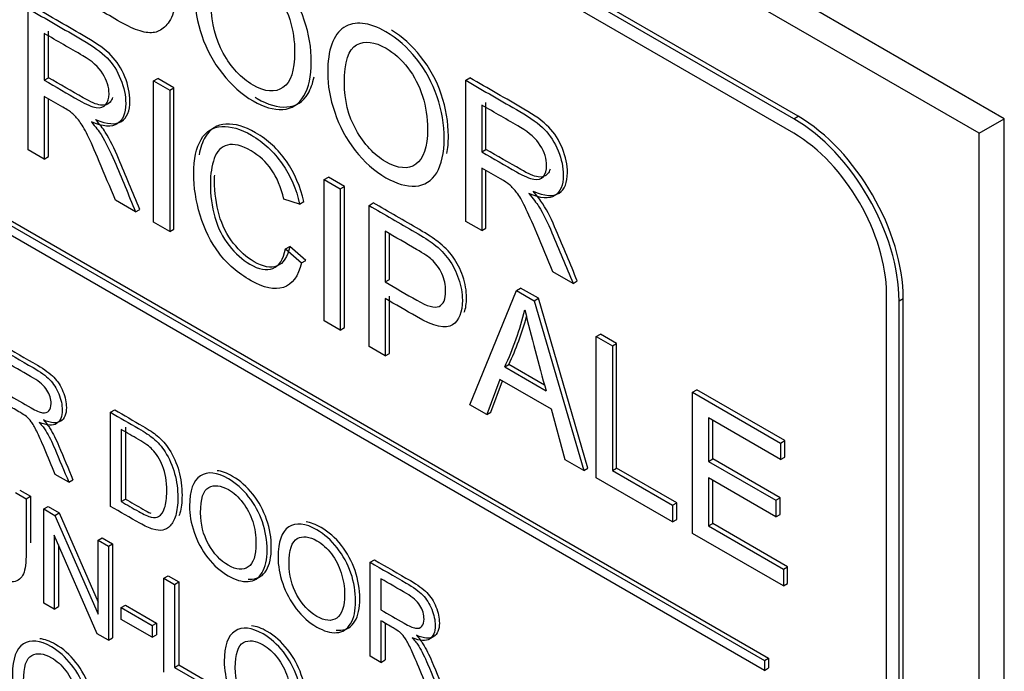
# Model space of a CAD drawing. Header units: inches. Extents: x 2 to 538, y -2 to 358.
# Tile 76 of 121: x 460.838 to 461.665, y 303.169 to 303.717. Entities that reach past the tile are written whole.
import ezdxf

# ---------------------------------------------------------------- set-up
doc = ezdxf.new("R2010")
doc.units = ezdxf.units.IN
doc.header["$MEASUREMENT"] = 0
doc.layers.add('Default', color=7, linetype='Continuous')
doc.layers.add('LAB30004', color=7, linetype='Continuous')

# ---------------------------------------------------------------- blocks, each defined once
blk = doc.blocks.new('SE6')
at = {"layer": 'LAB30004', "color": 7, "linetype": 'Continuous'}
for p, q in [((461.66532, 303.63347), (460.07432, 304.55203)), ((461.6441, 303.62122), (460.05311, 304.53978)), ((461.48854, 303.63347), (460.2016, 304.37648)), ((461.49207, 303.63551), (460.20514, 304.37852)), ((461.48854, 303.62122), (460.2016, 304.36423)), ((460.22635, 303.89271), (461.46379, 303.17827)), ((460.22989, 303.89475), (461.46733, 303.18031)), ((461.46379, 303.17011), (460.22635, 303.88454)), ((460.84517, 303.60742), (460.84517, 303.72603)), ((460.85871, 303.70512), (460.85871, 303.6659)), ((460.86224, 303.66794), (460.86224, 303.70716)), ((460.85871, 303.6659), (460.86224, 303.66794)), ((461.21282, 303.66576), (461.21635, 303.6678)), ((460.95056, 303.66519), (460.95409, 303.66723)), ((460.95056, 303.54658), (460.95056, 303.66519)), ((460.95056, 303.66519), (460.96409, 303.65737)), ((460.96762, 303.65942), (460.95409, 303.66723)), ((461.21282, 303.54723), (461.21282, 303.66576)), ((460.85871, 303.65224), (460.85871, 303.59961)), ((460.96409, 303.65737), (460.96762, 303.65942)), ((460.96409, 303.65737), (460.96409, 303.53877)), ((460.96762, 303.54081), (460.96762, 303.65942)), ((460.86224, 303.60165), (460.86224, 303.6502)), ((461.22628, 303.64496), (461.22628, 303.60567)), ((461.22982, 303.60771), (461.22982, 303.64701)), ((461.48854, 303.63347), (461.49207, 303.63551)), ((461.6441, 303.62122), (461.66532, 303.63347)), ((461.66532, 301.79635), (461.66532, 303.63347)), ((461.6441, 301.7841), (461.6441, 303.62122)), ((460.85871, 303.59961), (460.84517, 303.60742)), ((460.85871, 303.59961), (460.86224, 303.60165)), ((461.22628, 303.60567), (461.22982, 303.60771)), ((461.22628, 303.59201), (461.22628, 303.53946)), ((461.22982, 303.5415), (461.22982, 303.58996)), ((461.09401, 303.58237), (461.09754, 303.58441)), ((461.09401, 303.46376), (461.09401, 303.58237)), ((461.09401, 303.58237), (461.10747, 303.57459)), ((461.111, 303.57663), (461.09754, 303.58441)), ((461.10747, 303.57459), (461.111, 303.57663)), ((461.10747, 303.57459), (461.10747, 303.45599)), ((461.111, 303.45803), (461.111, 303.57663)), ((460.93545, 303.5553), (460.9185, 303.56508)), ((461.0733, 303.56181), (461.06004, 303.56583)), ((461.0733, 303.56181), (461.07683, 303.56385)), ((461.13159, 303.56066), (461.13513, 303.56271)), ((461.13159, 303.44206), (461.13159, 303.56066)), ((460.93545, 303.5553), (460.93899, 303.55734)), ((460.96409, 303.53877), (460.95056, 303.54658)), ((461.22628, 303.53946), (461.21282, 303.54723)), ((460.96409, 303.53877), (460.96762, 303.54081)), ((461.14512, 303.53896), (461.14512, 303.49635)), ((461.14866, 303.49839), (461.14866, 303.53691)), ((461.22628, 303.53946), (461.22982, 303.5415)), ((461.06147, 303.52413), (461.06501, 303.52617)), ((461.06147, 303.52413), (461.07494, 303.51241)), ((461.07847, 303.51445), (461.06501, 303.52617)), ((461.07494, 303.51241), (461.07847, 303.51445)), ((461.30303, 303.49515), (461.28608, 303.50493)), ((461.14512, 303.49635), (461.14866, 303.49839)), ((461.30303, 303.49515), (461.30656, 303.49719)), ((461.2162, 303.39321), (461.25536, 303.48921)), ((461.25536, 303.48921), (461.2589, 303.49125)), ((461.25536, 303.48921), (461.27033, 303.48057)), ((461.27386, 303.48261), (461.2589, 303.49125)), ((461.56632, 302.00047), (461.56632, 303.4865)), ((461.14512, 303.48246), (461.14512, 303.43424)), ((461.14866, 303.43629), (461.14866, 303.4845)), ((461.27033, 303.48057), (461.27386, 303.48261)), ((461.27033, 303.48057), (461.31195, 303.33793)), ((461.31548, 303.33997), (461.27386, 303.48261)), ((461.57693, 303.48037), (461.58046, 303.48242)), ((461.57693, 301.99435), (461.57693, 303.48037)), ((461.58046, 301.99639), (461.58046, 303.48242)), ((461.10747, 303.45599), (461.09401, 303.46376)), ((461.10747, 303.45599), (461.111, 303.45803)), ((461.32254, 303.45042), (461.32607, 303.45246)), ((461.32254, 303.33181), (461.32254, 303.45042)), ((461.32254, 303.45042), (461.33607, 303.44261)), ((461.33961, 303.44465), (461.32607, 303.45246)), ((461.33607, 303.44261), (461.33961, 303.44465)), ((461.33961, 303.34001), (461.33961, 303.44465)), ((461.14512, 303.43424), (461.13159, 303.44206)), ((461.14512, 303.43424), (461.14866, 303.43629)), ((461.33607, 303.44261), (461.33607, 303.33797)), ((461.24559, 303.42501), (461.24912, 303.42705)), ((461.24559, 303.42501), (461.28037, 303.40493)), ((461.27906, 303.40977), (461.24912, 303.42705)), ((461.24149, 303.41452), (461.23048, 303.38496)), ((461.23402, 303.387), (461.24377, 303.4132)), ((461.28475, 303.38954), (461.24149, 303.41452)), ((461.40332, 303.40378), (461.40685, 303.40583)), ((461.40332, 303.28518), (461.40332, 303.40378)), ((461.40332, 303.40378), (461.47733, 303.36105)), ((461.48087, 303.36309), (461.40685, 303.40583)), ((460.91442, 303.38685), (460.91795, 303.38889)), ((460.91442, 303.30788), (460.91442, 303.38685)), ((461.23048, 303.38496), (461.2162, 303.39321)), ((461.23048, 303.38496), (461.23402, 303.387)), ((461.2965, 303.34685), (461.28475, 303.38954)), ((461.47733, 303.34716), (461.41678, 303.38212)), ((461.41678, 303.38212), (461.41678, 303.34566)), ((461.42032, 303.34771), (461.42032, 303.38008)), ((460.92339, 303.37242), (460.92339, 303.31196)), ((460.92692, 303.37446), (460.92692, 303.314)), ((461.47733, 303.36105), (461.48087, 303.36309)), ((461.48087, 303.3492), (461.48087, 303.36309)), ((461.47733, 303.36105), (461.47733, 303.34716)), ((461.31195, 303.33793), (461.2965, 303.34685)), ((461.41678, 303.34566), (461.42032, 303.34771)), ((461.41678, 303.34566), (461.47344, 303.31295)), ((461.47697, 303.315), (461.42032, 303.34771)), ((461.47733, 303.34716), (461.48087, 303.3492)), ((461.31195, 303.33793), (461.31548, 303.33997)), ((461.33607, 303.33797), (461.33961, 303.34001)), ((461.33607, 303.33797), (461.38664, 303.30877)), ((461.39018, 303.31081), (461.33961, 303.34001)), ((460.87931, 303.32815), (460.86797, 303.33469)), ((460.87931, 303.32815), (460.88285, 303.33019)), ((461.38664, 303.2948), (461.32254, 303.33181)), ((461.47344, 303.29899), (461.41678, 303.3317)), ((461.41678, 303.3317), (461.41678, 303.29137)), ((461.42032, 303.29341), (461.42032, 303.32965)), ((460.83807, 303.3215), (460.84704, 303.31633)), ((460.83453, 303.31946), (460.8435, 303.31428)), ((460.8435, 303.31428), (460.84704, 303.31633)), ((460.92339, 303.31196), (460.92692, 303.314)), ((461.47344, 303.31295), (461.47697, 303.315)), ((461.47344, 303.31295), (461.47344, 303.29899)), ((461.47697, 303.30103), (461.47697, 303.315)), ((460.85843, 303.30566), (460.86197, 303.3077)), ((460.85843, 303.22664), (460.85843, 303.30566)), ((460.85843, 303.30566), (460.86772, 303.3003)), ((460.86197, 303.3077), (460.87126, 303.30234)), ((461.38664, 303.30877), (461.39018, 303.31081)), ((461.38664, 303.30877), (461.38664, 303.2948)), ((461.39018, 303.29684), (461.39018, 303.31081)), ((460.86772, 303.3003), (460.87126, 303.30234)), ((460.86772, 303.3003), (460.90388, 303.21734)), ((460.87126, 303.30234), (460.90388, 303.22749)), ((461.38664, 303.2948), (461.39018, 303.29684)), ((461.47344, 303.29899), (461.47697, 303.30103)), ((461.41678, 303.29137), (461.42032, 303.29341)), ((461.41678, 303.29137), (461.47972, 303.25503)), ((461.48326, 303.25707), (461.42032, 303.29341)), ((460.90328, 303.20075), (460.86713, 303.28376)), ((460.86713, 303.28376), (460.86713, 303.22162)), ((460.90388, 303.27943), (460.90741, 303.28147)), ((460.90388, 303.21734), (460.90388, 303.27943)), ((460.90388, 303.27943), (460.91257, 303.27441)), ((460.90741, 303.28147), (460.91611, 303.27645)), ((461.47972, 303.24106), (461.40332, 303.28518)), ((460.87067, 303.27565), (460.87067, 303.22366)), ((460.91257, 303.27441), (460.91611, 303.27645)), ((460.91257, 303.27441), (460.91257, 303.19538)), ((460.91611, 303.27645), (460.91611, 303.19743)), ((461.13251, 303.26093), (461.13605, 303.26297)), ((461.13251, 303.18196), (461.13251, 303.26093)), ((461.47972, 303.25503), (461.48326, 303.25707)), ((461.47972, 303.25503), (461.47972, 303.24106)), ((461.48326, 303.2431), (461.48326, 303.25707)), ((460.95915, 303.24751), (460.96269, 303.24955)), ((460.95915, 303.16849), (460.95915, 303.24751)), ((460.95915, 303.24751), (460.96817, 303.24231)), ((460.96269, 303.24955), (460.9717, 303.24435)), ((461.14153, 303.24705), (461.14153, 303.22087)), ((460.96817, 303.24231), (460.9717, 303.24435)), ((460.96817, 303.24231), (460.96817, 303.17259)), ((460.9717, 303.24435), (460.9717, 303.17463)), ((461.47972, 303.24106), (461.48326, 303.2431)), ((460.86713, 303.22162), (460.85843, 303.22664)), ((460.86713, 303.22162), (460.87067, 303.22366)), ((460.92332, 303.22278), (460.92685, 303.22482)), ((460.92332, 303.21294), (460.92332, 303.22278)), ((460.92332, 303.22278), (460.94936, 303.20774)), ((460.92685, 303.22482), (460.9529, 303.20978)), ((460.94936, 303.19791), (460.92332, 303.21294)), ((460.94936, 303.20774), (460.9529, 303.20978)), ((460.94936, 303.20774), (460.94936, 303.19791)), ((460.9529, 303.20978), (460.9529, 303.19995)), ((461.14153, 303.21177), (461.14153, 303.17676)), ((461.14506, 303.20972), (461.14506, 303.1788)), ((460.91257, 303.19538), (460.90328, 303.20075)), ((460.91257, 303.19538), (460.91611, 303.19743)), ((460.94936, 303.19791), (460.9529, 303.19995)), ((461.14153, 303.17676), (461.13251, 303.18196)), ((461.46379, 303.17827), (461.46733, 303.18031)), ((461.46733, 303.18031), (461.46733, 303.17215)), ((460.96817, 303.17259), (460.9717, 303.17463)), ((460.96817, 303.17259), (461.00186, 303.15314)), ((460.9717, 303.17463), (461.0054, 303.15518)), ((461.14153, 303.17676), (461.14506, 303.1788)), ((461.46379, 303.17827), (461.46379, 303.17011)), ((461.46379, 303.17011), (461.46733, 303.17215))]:
    blk.add_line(p, q, dxfattribs=at)
for centre, radius, start, end in [((461.01495, 303.53286), 0.25461, 334.93861, 346.38172), ((463.80288, 304.1082), 2.61871, 194.03981, 195.57842), ((461.01849, 303.5349), 0.25461, 334.93861, 344.60663)]:
    blk.add_arc(centre, radius, start, end, dxfattribs=at)
for centre, major_axis in [((461.49207, 303.53345), (0.0625, -0.10825)), ((461.48854, 303.53141), (0.0625, -0.10825)), ((461.48854, 303.53141), (0.055, -0.09526))]:
    blk.add_ellipse(centre, major_axis=major_axis, ratio=0.57735, start_param=0.785398, end_param=2.356194, dxfattribs=at)
for points, knots in [([(460.88567, 303.85464), (460.89744, 303.84784), (460.90922, 303.84104), (460.921, 303.83424), (460.92899, 303.82962), (460.93508, 303.82556), (460.93925, 303.82205), (460.94519, 303.81704), (460.95018, 303.81132), (460.95435, 303.80481), (460.95974, 303.79639), (460.96378, 303.78729), (460.96651, 303.7775), (460.96924, 303.76775), (460.97055, 303.75758), (460.97055, 303.738), (460.96959, 303.73051), (460.96781, 303.72459), (460.96603, 303.71865), (460.96364, 303.71429), (460.96077, 303.71145), (460.95787, 303.70858), (460.95483, 303.70668), (460.95141, 303.70604), (460.94804, 303.70542), (460.94396, 303.70577), (460.93439, 303.70861), (460.92893, 303.71113), (460.92271, 303.71472), (460.91036, 303.72185), (460.89801, 303.72898), (460.88567, 303.73611)], [0, 0, 0, 0, 0.150369, 0.150369, 0.150369, 0.228411, 0.228411, 0.228411, 0.300664, 0.300664, 0.300664, 0.392557, 0.392557, 0.392557, 0.498092, 0.498092, 0.587875, 0.587875, 0.587875, 0.658352, 0.658352, 0.658352, 0.714996, 0.714996, 0.714996, 0.778682, 0.778682, 0.842367, 0.842367, 0.842367, 1, 1, 1, 1]), ([(460.98524, 303.73631), (460.98524, 303.75596), (460.98982, 303.76862), (460.99891, 303.77458), (461.00793, 303.78049), (461.01982, 303.77916), (461.04367, 303.76539), (461.05221, 303.75785), (461.0598, 303.74826), (461.06742, 303.73864), (461.07313, 303.72802), (461.07716, 303.71638), (461.0812, 303.7047), (461.0831, 303.69298), (461.0831, 303.66915), (461.08099, 303.65964), (461.07265, 303.64552), (461.0667, 303.64177), (461.05905, 303.6413), (461.05134, 303.64082), (461.04306, 303.64327), (461.02454, 303.65396), (461.01593, 303.66162), (461.00075, 303.68111), (460.99501, 303.69176), (460.99105, 303.70336), (460.9871, 303.71492), (460.98524, 303.72589), (460.98524, 303.73631)], [0, 0, 0, 0, 0.133436, 0.133436, 0.133436, 0.25654, 0.25654, 0.337053, 0.337053, 0.337053, 0.417317, 0.417317, 0.417317, 0.502271, 0.502271, 0.588357, 0.588357, 0.674444, 0.674444, 0.674444, 0.751391, 0.751391, 0.834849, 0.834849, 0.918307, 0.918307, 0.918307, 1, 1, 1, 1]), ([(460.99918, 303.72794), (460.99918, 303.71366), (461.00253, 303.70044), (461.00916, 303.68849), (461.01582, 303.67647), (461.02406, 303.66757), (461.04429, 303.65589), (461.05269, 303.65514), (461.06581, 303.66414), (461.06909, 303.67401), (461.06909, 303.69886), (461.06773, 303.70802), (461.06493, 303.71682), (461.06211, 303.72565), (461.05796, 303.73362), (461.05256, 303.74069), (461.04711, 303.74781), (461.04107, 303.75323), (461.02474, 303.76266), (461.01647, 303.76365), (461.00957, 303.75998), (461.0027, 303.75633), (460.99918, 303.7457), (460.99918, 303.72794)], [0, 0, 0, 0, 0.12936, 0.12936, 0.12936, 0.253622, 0.253622, 0.379574, 0.379574, 0.505526, 0.505526, 0.585143, 0.585143, 0.585143, 0.664256, 0.664256, 0.664256, 0.743199, 0.743199, 0.854836, 0.854836, 0.854836, 1, 1, 1, 1]), ([(460.84517, 303.72603), (460.86032, 303.71728), (460.87547, 303.70854), (460.89062, 303.69979), (460.89978, 303.6945), (460.90675, 303.68945), (460.91147, 303.6846), (460.91624, 303.67969), (460.92008, 303.67371), (460.92288, 303.66673), (460.92573, 303.65962), (460.92718, 303.65288), (460.92718, 303.63796), (460.92479, 303.63224), (460.91536, 303.62616), (460.90812, 303.62664), (460.89828, 303.63082)], [0, 0, 0, 0, 0.318575, 0.318575, 0.318575, 0.466703, 0.466703, 0.466703, 0.574013, 0.574013, 0.574013, 0.693867, 0.693867, 0.846933, 0.846933, 1, 1, 1, 1]), ([(460.90181, 303.63286), (460.91165, 303.62868), (460.9189, 303.6282), (460.92833, 303.63428), (460.93072, 303.64), (460.93072, 303.65492), (460.92926, 303.66166), (460.92641, 303.66877), (460.92361, 303.67575), (460.91978, 303.68173), (460.915, 303.68664), (460.91029, 303.69149), (460.90331, 303.69654), (460.89416, 303.70183), (460.87901, 303.71058), (460.86386, 303.71932), (460.84871, 303.72807)], [0, 0, 0, 0, 0.153067, 0.153067, 0.306133, 0.306133, 0.425987, 0.425987, 0.425987, 0.533297, 0.533297, 0.533297, 0.681425, 0.681425, 0.681425, 1, 1, 1, 1]), ([(461.09684, 303.67187), (461.09684, 303.69152), (461.10142, 303.70419), (461.11051, 303.71015), (461.11956, 303.71608), (461.13142, 303.71472), (461.15527, 303.70095), (461.16382, 303.69342), (461.1714, 303.68383), (461.17902, 303.6742), (461.1848, 303.66355), (461.18876, 303.65195), (461.19275, 303.64027), (461.19471, 303.62855), (461.19471, 303.60472), (461.19266, 303.59517), (461.18842, 303.58815), (461.1842, 303.58115), (461.1783, 303.57734), (461.17065, 303.57686), (461.16294, 303.57639), (461.15466, 303.57883), (461.13614, 303.58953), (461.12753, 303.59718), (461.11236, 303.61667), (461.10661, 303.62733), (461.09882, 303.65045), (461.09684, 303.66146), (461.09684, 303.67187)], [0, 0, 0, 0, 0.133447, 0.133447, 0.133447, 0.256567, 0.256567, 0.337091, 0.337091, 0.337091, 0.417385, 0.417385, 0.417385, 0.505066, 0.505066, 0.593917, 0.593917, 0.593917, 0.674508, 0.674508, 0.674508, 0.751025, 0.751025, 0.834017, 0.834017, 0.917008, 0.917008, 1, 1, 1, 1]), ([(460.85871, 303.6659), (460.86843, 303.66028), (460.87816, 303.65466), (460.88789, 303.64905), (460.89411, 303.64546), (460.89896, 303.64337), (460.90244, 303.64285), (460.90597, 303.64234), (460.90866, 303.64313), (460.91044, 303.64534), (460.91224, 303.64757), (460.91317, 303.65055), (460.91317, 303.66002), (460.9114, 303.6657), (460.90791, 303.67126), (460.90435, 303.67694), (460.89882, 303.68196), (460.89117, 303.68637), (460.88035, 303.69262), (460.86953, 303.69887), (460.85871, 303.70512)], [0, 0, 0, 0, 0.228536, 0.228536, 0.228536, 0.344079, 0.344079, 0.344079, 0.424532, 0.424532, 0.424532, 0.498881, 0.498881, 0.606611, 0.606611, 0.606611, 0.74578, 0.74578, 0.74578, 1, 1, 1, 1]), ([(461.19703, 303.60427), (461.19784, 303.60862), (461.19824, 303.61345), (461.19824, 303.63059), (461.19629, 303.64231), (461.1923, 303.65399), (461.18833, 303.66559), (461.18255, 303.67625), (461.17494, 303.68587), (461.16766, 303.69506), (461.15951, 303.70237), (461.15054, 303.70776)], [0.4556096, 0.4556096, 0.4556096, 0.4556096, 0.4949336, 0.4949336, 0.5826153, 0.5826153, 0.5826153, 0.6629094, 0.6629094, 0.6629094, 0.7401152, 0.7401152, 0.7401152, 0.7401152]), ([(461.11085, 303.66347), (461.11085, 303.64919), (461.11413, 303.63601), (461.12076, 303.62405), (461.12742, 303.61204), (461.13573, 303.6031), (461.15589, 303.59146), (461.16429, 303.59071), (461.17086, 303.59521), (461.17745, 303.59973), (461.18076, 303.60953), (461.18076, 303.63439), (461.17933, 303.64358), (461.17373, 303.66118), (461.16956, 303.66919), (461.15876, 303.68332), (461.15268, 303.6888), (461.13634, 303.69823), (461.12807, 303.69922), (461.12117, 303.69555), (461.1143, 303.6919), (461.11085, 303.68123), (461.11085, 303.66347)], [0, 0, 0, 0, 0.129276, 0.129276, 0.129276, 0.243008, 0.243008, 0.359076, 0.359076, 0.359076, 0.489895, 0.489895, 0.572588, 0.572588, 0.655282, 0.655282, 0.737976, 0.737976, 0.854916, 0.854916, 0.854916, 1, 1, 1, 1]), ([(460.91604, 303.65139), (460.91558, 303.64985), (460.91489, 303.64852), (460.91398, 303.64738), (460.9122, 303.64517), (460.9095, 303.64438), (460.90598, 303.6449), (460.90249, 303.64541), (460.89764, 303.6475), (460.89142, 303.65109), (460.8817, 303.65671), (460.87197, 303.66232), (460.86224, 303.66794)], [0.5375679, 0.5375679, 0.5375679, 0.5375679, 0.5754679, 0.5754679, 0.5754679, 0.6559215, 0.6559215, 0.6559215, 0.7714644, 0.7714644, 0.7714644, 1, 1, 1, 1]), ([(461.0358, 303.65158), (461.03643, 303.65119), (461.03707, 303.65081), (461.04659, 303.64531), (461.05488, 303.64286), (461.06258, 303.64334), (461.07024, 303.64381), (461.07618, 303.64756), (461.08268, 303.65857), (461.08437, 303.66328), (461.08541, 303.66876)], [0.2430503, 0.2430503, 0.2430503, 0.2430503, 0.2486091, 0.2486091, 0.3255565, 0.3255565, 0.3255565, 0.4116429, 0.4116429, 0.4597368, 0.4597368, 0.4597368, 0.4597368]), ([(461.26939, 303.57263), (461.27923, 303.56845), (461.28654, 303.56793), (461.29597, 303.57401), (461.29829, 303.57977), (461.29829, 303.59469), (461.29694, 303.60144), (461.29406, 303.6085), (461.29119, 303.61552), (461.28737, 303.62154), (461.28264, 303.62637), (461.27786, 303.63126), (461.27089, 303.63631), (461.26173, 303.6416), (461.24661, 303.65033), (461.23148, 303.65907), (461.21635, 303.6678)], [0, 0, 0, 0, 0.153114, 0.153114, 0.306227, 0.306227, 0.426118, 0.426118, 0.426118, 0.53337, 0.53337, 0.53337, 0.681943, 0.681943, 0.681943, 1, 1, 1, 1]), ([(461.21282, 303.66576), (461.22794, 303.65703), (461.24307, 303.64829), (461.2582, 303.63956), (461.26735, 303.63427), (461.27432, 303.62922), (461.27911, 303.62433), (461.28383, 303.6195), (461.28765, 303.61348), (461.29052, 303.60645), (461.2934, 303.5994), (461.29476, 303.59264), (461.29476, 303.57773), (461.29243, 303.57197), (461.283, 303.56589), (461.27569, 303.56641), (461.26585, 303.57059)], [0, 0, 0, 0, 0.318057, 0.318057, 0.318057, 0.46663, 0.46663, 0.46663, 0.573882, 0.573882, 0.573882, 0.693773, 0.693773, 0.846886, 0.846886, 1, 1, 1, 1]), ([(460.9185, 303.56508), (460.91397, 303.57593), (460.90944, 303.58679), (460.9049, 303.59764), (460.90098, 303.60703), (460.89766, 303.61437), (460.89513, 303.61961), (460.89258, 303.62491), (460.89021, 303.62885), (460.88823, 303.63149), (460.8862, 303.6342), (460.88413, 303.63638), (460.88201, 303.63824), (460.88053, 303.63953), (460.87798, 303.64112), (460.87442, 303.64317), (460.86918, 303.64619), (460.86395, 303.64922), (460.85871, 303.65224)], [0, 0, 0, 0, 0.307391, 0.307391, 0.307391, 0.515966, 0.515966, 0.515966, 0.634269, 0.634269, 0.634269, 0.717028, 0.717028, 0.717028, 0.809332, 0.809332, 0.809332, 1, 1, 1, 1]), ([(461.22628, 303.60567), (461.23601, 303.60005), (461.24573, 303.59443), (461.25546, 303.58882), (461.26168, 303.58523), (461.26653, 303.58314), (461.27009, 303.58258), (461.27358, 303.58204), (461.27624, 303.5829), (461.27808, 303.58507), (461.27994, 303.58725), (461.28082, 303.59036), (461.28082, 303.59975), (461.27904, 303.60543), (461.27549, 303.61111), (461.272, 303.61668), (461.2664, 303.62172), (461.25874, 303.62622), (461.24792, 303.63258), (461.2371, 303.63872), (461.22628, 303.64496)], [0, 0, 0, 0, 0.228274, 0.228274, 0.228274, 0.344203, 0.344203, 0.344203, 0.424522, 0.424522, 0.424522, 0.498199, 0.498199, 0.60718, 0.60718, 0.60718, 0.746064, 0.746064, 0.746064, 1, 1, 1, 1]), ([(460.89828, 303.63082), (460.90183, 303.62672), (460.90456, 303.62316), (460.90641, 303.62021), (460.91049, 303.61365), (460.9142, 303.60616), (460.91768, 303.59791), (460.92368, 303.58372), (460.92953, 303.5695), (460.93545, 303.5553)], [0, 0, 0, 0, 0.159077, 0.159077, 0.159077, 0.452408, 0.452408, 0.452408, 1, 1, 1, 1]), ([(460.93899, 303.55734), (460.93307, 303.57154), (460.92722, 303.58576), (460.92122, 303.59995), (460.91773, 303.6082), (460.91403, 303.6157), (460.90994, 303.62225), (460.9081, 303.62521), (460.90536, 303.62876), (460.90181, 303.63286)], [0, 0, 0, 0, 0.547592, 0.547592, 0.547592, 0.840923, 0.840923, 0.840923, 1, 1, 1, 1]), ([(461.07494, 303.51241), (461.07214, 303.50116), (461.06701, 303.49434), (461.05225, 303.48929), (461.04316, 303.49122), (461.02143, 303.50377), (461.01247, 303.51146), (461.00557, 303.52066), (460.99862, 303.52991), (460.99334, 303.54042), (460.98609, 303.56433), (460.98432, 303.57593), (460.98432, 303.59961), (460.98637, 303.60916), (460.99047, 303.61602), (460.99453, 303.62282), (461.00031, 303.62652), (461.00783, 303.62691), (461.0154, 303.62731), (461.02368, 303.62494), (461.04302, 303.61377), (461.05163, 303.60572), (461.0586, 303.5957), (461.06562, 303.58562), (461.0705, 303.57432), (461.0733, 303.56181)], [0, 0, 0, 0, 0.104304, 0.104304, 0.208607, 0.208607, 0.316922, 0.316922, 0.316922, 0.414078, 0.414078, 0.511233, 0.511233, 0.616484, 0.616484, 0.616484, 0.708761, 0.708761, 0.708761, 0.799094, 0.799094, 0.90243, 0.90243, 0.90243, 1, 1, 1, 1]), ([(461.07683, 303.56385), (461.07403, 303.57636), (461.06915, 303.58766), (461.06214, 303.59774), (461.05517, 303.60777), (461.04656, 303.61582), (461.02722, 303.62698), (461.01893, 303.62935), (461.01136, 303.62895), (461.00384, 303.62856), (460.99806, 303.62486), (460.994, 303.61806), (460.99158, 303.61401), (460.98988, 303.60902), (460.98888, 303.60308)], [0, 0, 0, 0, 0.0975701, 0.0975701, 0.0975701, 0.200906, 0.200906, 0.2912393, 0.2912393, 0.2912393, 0.3835156, 0.3835156, 0.3835156, 0.4456497, 0.4456497, 0.4456497, 0.4456497]), ([(461.06004, 303.56583), (461.05765, 303.57582), (461.05416, 303.58414), (461.04965, 303.59069), (461.04513, 303.59726), (461.0394, 303.60245), (461.0325, 303.60651), (461.02464, 303.61114), (461.01801, 303.61267), (461.01268, 303.61133), (461.00743, 303.61001), (461.00366, 303.60636), (461.00154, 303.60016), (460.99943, 303.59401), (460.99826, 303.58714), (460.99826, 303.56923), (460.99956, 303.55964), (461.00461, 303.54173), (461.00858, 303.53383), (461.01398, 303.52701), (461.01936, 303.52021), (461.02519, 303.51493), (461.03899, 303.50696), (461.04548, 303.50574), (461.05601, 303.50977), (461.05956, 303.51529), (461.06147, 303.52413)], [0, 0, 0, 0, 0.09709, 0.09709, 0.09709, 0.18706, 0.18706, 0.18706, 0.290717, 0.290717, 0.290717, 0.385558, 0.385558, 0.385558, 0.47169, 0.47169, 0.583053, 0.583053, 0.694415, 0.694415, 0.694415, 0.783259, 0.783259, 0.89163, 0.89163, 1, 1, 1, 1]), ([(461.28371, 303.59113), (461.28326, 303.58957), (461.28256, 303.58822), (461.28162, 303.58711), (461.27977, 303.58494), (461.27712, 303.58408), (461.27362, 303.58462), (461.27007, 303.58518), (461.26522, 303.58727), (461.259, 303.59086), (461.24927, 303.59647), (461.23954, 303.60209), (461.22982, 303.60771)], [0.5379417, 0.5379417, 0.5379417, 0.5379417, 0.575478, 0.575478, 0.575478, 0.6557966, 0.6557966, 0.6557966, 0.7717257, 0.7717257, 0.7717257, 1, 1, 1, 1]), ([(461.06501, 303.52617), (461.0631, 303.51733), (461.05954, 303.51181), (461.04902, 303.50778), (461.04253, 303.50901), (461.02872, 303.51698), (461.02289, 303.52225), (461.01751, 303.52905), (461.01211, 303.53588), (461.00815, 303.54377), (461.00309, 303.56168), (461.00179, 303.57127), (461.00179, 303.58295), (461.00184, 303.58449), (461.00194, 303.58599)], [0, 0, 0, 0, 0.1083703, 0.1083703, 0.2167405, 0.2167405, 0.3055846, 0.3055846, 0.3055846, 0.4169472, 0.4169472, 0.5283098, 0.5283098, 0.545724, 0.545724, 0.545724, 0.545724]), ([(461.28608, 303.50493), (461.28155, 303.51576), (461.27701, 303.52658), (461.27248, 303.53741), (461.26854, 303.5468), (461.26523, 303.55413), (461.26271, 303.55938), (461.26015, 303.56468), (461.25785, 303.56865), (461.2558, 303.57134), (461.25378, 303.57398), (461.2517, 303.57623), (461.24958, 303.57801), (461.24808, 303.57927), (461.24555, 303.58089), (461.24207, 303.5829), (461.2368, 303.58594), (461.23154, 303.58898), (461.22628, 303.59201)], [0, 0, 0, 0, 0.306819, 0.306819, 0.306819, 0.515477, 0.515477, 0.515477, 0.634456, 0.634456, 0.634456, 0.716945, 0.716945, 0.716945, 0.808478, 0.808478, 0.808478, 1, 1, 1, 1]), ([(461.26585, 303.57059), (461.26947, 303.56645), (461.27214, 303.56293), (461.27405, 303.55993), (461.27816, 303.5535), (461.28177, 303.54601), (461.28526, 303.53768), (461.29119, 303.5235), (461.2971, 303.50932), (461.30303, 303.49515)], [0, 0, 0, 0, 0.160109, 0.160109, 0.160109, 0.45305, 0.45305, 0.45305, 1, 1, 1, 1]), ([(461.30656, 303.49719), (461.30064, 303.51137), (461.29473, 303.52555), (461.28879, 303.53972), (461.28531, 303.54805), (461.2817, 303.55554), (461.27759, 303.56198), (461.27567, 303.56497), (461.27301, 303.56849), (461.26939, 303.57263)], [0, 0, 0, 0, 0.54695, 0.54695, 0.54695, 0.839891, 0.839891, 0.839891, 1, 1, 1, 1]), ([(461.13159, 303.56066), (461.14451, 303.55321), (461.15743, 303.54575), (461.17034, 303.53829), (461.17711, 303.53439), (461.18237, 303.53095), (461.18592, 303.52819), (461.19098, 303.52426), (461.19522, 303.51998), (461.19864, 303.51525), (461.20202, 303.51056), (461.20479, 303.50515), (461.20889, 303.493), (461.20998, 303.48692), (461.20998, 303.47098), (461.20718, 303.46407), (461.20164, 303.46025), (461.19611, 303.45642), (461.18599, 303.45879), (461.17144, 303.46727), (461.16267, 303.47238), (461.1539, 303.4774), (461.14512, 303.48246)], [0, 0, 0, 0, 0.216955, 0.216955, 0.216955, 0.304453, 0.304453, 0.304453, 0.381252, 0.381252, 0.381252, 0.458998, 0.458998, 0.536744, 0.536744, 0.671224, 0.671224, 0.671224, 0.852685, 0.852685, 0.852685, 1, 1, 1, 1]), ([(461.21165, 303.47094), (461.21289, 303.47429), (461.21352, 303.47835), (461.21352, 303.48896), (461.21242, 303.49504), (461.20832, 303.50719), (461.20556, 303.5126), (461.20217, 303.51729), (461.19875, 303.52203), (461.19452, 303.5263), (461.18946, 303.53023), (461.18591, 303.533), (461.18064, 303.53643), (461.17388, 303.54033), (461.16096, 303.54779), (461.14805, 303.55525), (461.13513, 303.56271)], [0.3997489, 0.3997489, 0.3997489, 0.3997489, 0.4632559, 0.4632559, 0.5410022, 0.5410022, 0.6187484, 0.6187484, 0.6187484, 0.6955466, 0.6955466, 0.6955466, 0.7830453, 0.7830453, 0.7830453, 1, 1, 1, 1]), ([(461.14512, 303.49635), (461.15399, 303.49123), (461.16285, 303.48612), (461.17171, 303.481), (461.18046, 303.47595), (461.18674, 303.47421), (461.19413, 303.47753), (461.19597, 303.48183), (461.19597, 303.49367), (461.19488, 303.49856), (461.19269, 303.50337), (461.19053, 303.50814), (461.1877, 303.51217), (461.18415, 303.51533), (461.18183, 303.51739), (461.17759, 303.52022), (461.17144, 303.52377), (461.16267, 303.52884), (461.1539, 303.5339), (461.14512, 303.53896)], [0, 0, 0, 0, 0.215618, 0.215618, 0.215618, 0.355305, 0.355305, 0.494991, 0.494991, 0.596144, 0.596144, 0.596144, 0.682987, 0.682987, 0.682987, 0.786595, 0.786595, 0.786595, 1, 1, 1, 1]), ([(460.81916, 303.44184), (460.82924, 303.43602), (460.83932, 303.43021), (460.8494, 303.42439), (460.8555, 303.42087), (460.86014, 303.4175), (460.86333, 303.41424), (460.86648, 303.41102), (460.86902, 303.40701), (460.87093, 303.40233), (460.87287, 303.3976), (460.87376, 303.39313), (460.87376, 303.38319), (460.87221, 303.37936), (460.86592, 303.37531), (460.86105, 303.37565), (460.8545, 303.37844)], [0, 0, 0, 0, 0.318055, 0.318055, 0.318055, 0.466627, 0.466627, 0.466627, 0.573877, 0.573877, 0.573877, 0.69377, 0.69377, 0.846885, 0.846885, 1, 1, 1, 1]), ([(460.8227, 303.44388), (460.83278, 303.43807), (460.84285, 303.43225), (460.85293, 303.42643), (460.85903, 303.42291), (460.86368, 303.41954), (460.86687, 303.41628), (460.87001, 303.41306), (460.87256, 303.40905), (460.87447, 303.40437), (460.8764, 303.39964), (460.87729, 303.39517), (460.87729, 303.38524), (460.87574, 303.3814), (460.86946, 303.37735), (460.86459, 303.37769), (460.85803, 303.38048)], [0, 0, 0, 0, 0.318055, 0.318055, 0.318055, 0.466627, 0.466627, 0.466627, 0.573877, 0.573877, 0.573877, 0.69377, 0.69377, 0.846885, 0.846885, 1, 1, 1, 1]), ([(460.82813, 303.40181), (460.83463, 303.39806), (460.84113, 303.39431), (460.84762, 303.39056), (460.85172, 303.38819), (460.855, 303.38677), (460.85964, 303.38609), (460.86142, 303.38664), (460.86265, 303.38808), (460.86388, 303.38954), (460.86447, 303.39161), (460.86447, 303.39786), (460.86328, 303.40165), (460.86092, 303.40543), (460.8586, 303.40914), (460.85486, 303.41251), (460.84981, 303.41548), (460.84258, 303.41972), (460.83536, 303.42382), (460.82813, 303.42799)], [0, 0, 0, 0, 0.228811, 0.228811, 0.228811, 0.32666, 0.32666, 0.424509, 0.424509, 0.424509, 0.498187, 0.498187, 0.607169, 0.607169, 0.607169, 0.745527, 0.745527, 0.745527, 1, 1, 1, 1]), ([(460.86797, 303.33469), (460.86495, 303.34191), (460.86193, 303.34912), (460.85891, 303.35633), (460.85629, 303.36259), (460.85413, 303.36745), (460.8524, 303.37097), (460.85069, 303.37446), (460.84917, 303.37715), (460.8478, 303.37894), (460.84649, 303.38065), (460.84507, 303.3822), (460.84371, 303.38335), (460.84266, 303.38424), (460.84097, 303.3853), (460.83865, 303.38664), (460.83515, 303.38866), (460.83164, 303.39069), (460.82813, 303.39271)], [0, 0, 0, 0, 0.306814, 0.306814, 0.306814, 0.515488, 0.515488, 0.515488, 0.634413, 0.634413, 0.634413, 0.716108, 0.716108, 0.716108, 0.808468, 0.808468, 0.808468, 1, 1, 1, 1]), ([(460.91442, 303.38685), (460.92226, 303.38232), (460.93011, 303.37779), (460.93796, 303.37326), (460.94328, 303.37018), (460.94734, 303.36747), (460.95011, 303.36514), (460.95407, 303.3618), (460.9574, 303.35798), (460.96018, 303.35365), (460.96376, 303.34804), (460.96646, 303.34198), (460.96828, 303.33546), (460.9701, 303.32896), (460.97092, 303.32221), (460.97092, 303.30917), (460.97033, 303.30415), (460.96915, 303.3002), (460.96796, 303.29625), (460.96637, 303.29334), (460.96446, 303.29145), (460.96252, 303.28954), (460.96049, 303.28827), (460.95822, 303.28785), (460.95597, 303.28743), (460.95325, 303.28767), (460.94688, 303.28956), (460.94324, 303.29124), (460.93909, 303.29363), (460.93087, 303.29838), (460.92264, 303.30313), (460.91442, 303.30788)], [0, 0, 0, 0, 0.150382, 0.150382, 0.150382, 0.228431, 0.228431, 0.228431, 0.30069, 0.30069, 0.30069, 0.392591, 0.392591, 0.392591, 0.498088, 0.498088, 0.58784, 0.58784, 0.58784, 0.658322, 0.658322, 0.658322, 0.714971, 0.714971, 0.714971, 0.778663, 0.778663, 0.842354, 0.842354, 0.842354, 1, 1, 1, 1]), ([(460.91795, 303.38889), (460.9258, 303.38436), (460.93364, 303.37983), (460.94149, 303.3753), (460.94682, 303.37222), (460.95087, 303.36952), (460.95365, 303.36718), (460.95761, 303.36384), (460.96093, 303.36003), (460.96371, 303.35569), (460.9673, 303.35008), (460.96999, 303.34402), (460.97182, 303.3375), (460.97363, 303.331), (460.97446, 303.32425), (460.97446, 303.31121), (460.97386, 303.30619), (460.97268, 303.30225), (460.97244, 303.30146), (460.97219, 303.30071), (460.97192, 303.3)], [0, 0, 0, 0, 0.1503822, 0.1503822, 0.1503822, 0.2284306, 0.2284306, 0.2284306, 0.3006895, 0.3006895, 0.3006895, 0.3925908, 0.3925908, 0.3925908, 0.4980883, 0.4980883, 0.5878399, 0.5878399, 0.5878399, 0.6018968, 0.6018968, 0.6018968, 0.6018968]), ([(460.8545, 303.37844), (460.85691, 303.37568), (460.85873, 303.37331), (460.85996, 303.37134), (460.86266, 303.36702), (460.86511, 303.36206), (460.86747, 303.35649), (460.87148, 303.34705), (460.87537, 303.33759), (460.87931, 303.32815)], [0, 0, 0, 0, 0.16006, 0.16006, 0.16006, 0.453367, 0.453367, 0.453367, 1, 1, 1, 1]), ([(460.85803, 303.38048), (460.86045, 303.37772), (460.86227, 303.37535), (460.8635, 303.37338), (460.86619, 303.36906), (460.86864, 303.3641), (460.87101, 303.35853), (460.87502, 303.34909), (460.8789, 303.33964), (460.88285, 303.33019)], [0, 0, 0, 0, 0.16006, 0.16006, 0.16006, 0.453367, 0.453367, 0.453367, 1, 1, 1, 1]), ([(460.92339, 303.31196), (460.92827, 303.30913), (460.93316, 303.30631), (460.93805, 303.30349), (460.94255, 303.30089), (460.94611, 303.29931), (460.94866, 303.29878), (460.95122, 303.29826), (460.95325, 303.2985), (460.95694, 303.30063), (460.95863, 303.30296), (460.95981, 303.30649), (460.961, 303.31002), (460.96163, 303.31469), (460.96163, 303.32894), (460.96045, 303.33598), (460.95813, 303.34179), (460.95581, 303.34758), (460.95289, 303.35223), (460.94952, 303.3557), (460.94712, 303.35817), (460.94319, 303.36098), (460.93777, 303.36411), (460.93298, 303.36688), (460.92818, 303.36965), (460.92339, 303.37242)], [0, 0, 0, 0, 0.13184, 0.13184, 0.13184, 0.228232, 0.228232, 0.228232, 0.293456, 0.293456, 0.383618, 0.383618, 0.383618, 0.498907, 0.498907, 0.657683, 0.657683, 0.657683, 0.763705, 0.763705, 0.763705, 0.870601, 0.870601, 0.870601, 1, 1, 1, 1]), ([(460.8435, 303.31428), (460.8435, 303.29907), (460.8435, 303.28386), (460.8435, 303.26865), (460.8435, 303.26071), (460.84273, 303.25485), (460.84118, 303.25111), (460.83962, 303.24734), (460.83681, 303.24517), (460.83276, 303.24457), (460.82874, 303.24397), (460.82342, 303.24559), (460.81044, 303.25309), (460.80521, 303.25737), (460.7971, 303.2671), (460.79419, 303.27251), (460.79246, 303.27835), (460.79075, 303.28413), (460.78986, 303.29126), (460.78986, 303.29962), (460.78986, 303.31483), (460.78986, 303.33004), (460.78986, 303.34525)], [0, 0, 0, 0, 0.229428, 0.229428, 0.229428, 0.32578, 0.32578, 0.32578, 0.402508, 0.402508, 0.402508, 0.492742, 0.492742, 0.581096, 0.581096, 0.66945, 0.66945, 0.66945, 0.770579, 0.770579, 0.770579, 1, 1, 1, 1]), ([(460.98076, 303.30801), (460.98076, 303.3211), (460.98376, 303.32957), (460.98986, 303.33351), (460.9959, 303.33741), (461.00379, 303.33656), (461.01969, 303.32739), (461.02538, 303.32236), (461.03043, 303.31598), (461.0355, 303.30956), (461.03931, 303.30249), (461.042, 303.29474), (461.04469, 303.28696), (461.04596, 303.27915), (461.04596, 303.26327), (461.04455, 303.25693), (461.03899, 303.24752), (461.03503, 303.24503), (461.02993, 303.24471), (461.0248, 303.24439), (461.01928, 303.24603), (461.00694, 303.25315), (461.0012, 303.25825), (460.99109, 303.27124), (460.98727, 303.27833), (460.98463, 303.28606), (460.98199, 303.29376), (460.98076, 303.30107), (460.98076, 303.30801)], [0, 0, 0, 0, 0.133473, 0.133473, 0.133473, 0.256557, 0.256557, 0.337058, 0.337058, 0.337058, 0.417322, 0.417322, 0.417322, 0.502275, 0.502275, 0.58836, 0.58836, 0.674446, 0.674446, 0.674446, 0.751393, 0.751393, 0.83485, 0.83485, 0.918308, 0.918308, 0.918308, 1, 1, 1, 1]), ([(461.02992, 303.24683), (461.03112, 303.24671), (461.0323, 303.24668), (461.03347, 303.24675), (461.03857, 303.24707), (461.04253, 303.24957), (461.04808, 303.25898), (461.04949, 303.26531), (461.04949, 303.28119), (461.04823, 303.289), (461.04553, 303.29678), (461.04285, 303.30453), (461.03904, 303.31161), (461.03397, 303.31802), (461.02891, 303.32441), (461.02322, 303.32943), (461.01217, 303.33581), (461.00782, 303.3374), (461.00391, 303.33784)], [0.3081187, 0.3081187, 0.3081187, 0.3081187, 0.3255539, 0.3255539, 0.3255539, 0.4116396, 0.4116396, 0.4977253, 0.4977253, 0.5826783, 0.5826783, 0.5826783, 0.662942, 0.662942, 0.662942, 0.7434426, 0.7434426, 0.8045414, 0.8045414, 0.8045414, 0.8045414]), ([(460.99004, 303.30244), (460.99004, 303.29292), (460.99228, 303.28412), (460.99669, 303.27615), (461.00113, 303.26815), (461.00662, 303.26222), (461.0201, 303.25444), (461.0257, 303.25394), (461.03444, 303.25993), (461.03662, 303.2665), (461.03662, 303.28306), (461.03571, 303.28916), (461.03385, 303.29503), (461.03197, 303.30091), (461.0292, 303.30622), (461.0256, 303.31093), (461.02197, 303.31568), (461.01796, 303.31929), (461.00707, 303.32557), (461.00156, 303.32623), (460.99697, 303.32378), (460.99239, 303.32135), (460.99004, 303.31427), (460.99004, 303.30244)], [0, 0, 0, 0, 0.12936, 0.12936, 0.12936, 0.253622, 0.253622, 0.379574, 0.379574, 0.505526, 0.505526, 0.585143, 0.585143, 0.585143, 0.664256, 0.664256, 0.664256, 0.743199, 0.743199, 0.854836, 0.854836, 0.854836, 1, 1, 1, 1]), ([(460.92692, 303.314), (460.93181, 303.31117), (460.9367, 303.30835), (460.94158, 303.30553), (460.94406, 303.3041), (460.94624, 303.30298), (460.94813, 303.30218)], [0, 0, 0, 0, 0.1318397, 0.1318397, 0.1318397, 0.184731, 0.184731, 0.184731, 0.184731]), ([(461.05511, 303.26508), (461.05511, 303.27818), (461.05816, 303.28661), (461.06422, 303.29058), (461.07025, 303.29454), (461.07815, 303.29363), (461.09404, 303.28446), (461.09973, 303.27944), (461.10478, 303.27305), (461.10986, 303.26664), (461.11371, 303.25954), (461.11635, 303.25181), (461.11901, 303.24403), (461.12031, 303.23622), (461.12031, 303.22034), (461.11894, 303.21398), (461.11612, 303.2093), (461.11331, 303.20464), (461.10938, 303.2021), (461.10428, 303.20178), (461.09915, 303.20147), (461.09363, 303.2031), (461.08129, 303.21022), (461.07555, 303.21532), (461.06544, 303.22831), (461.06162, 303.23541), (461.05643, 303.25081), (461.05511, 303.25814), (461.05511, 303.26508)], [0, 0, 0, 0, 0.133447, 0.133447, 0.133447, 0.256567, 0.256567, 0.337091, 0.337091, 0.337091, 0.417385, 0.417385, 0.417385, 0.505066, 0.505066, 0.593917, 0.593917, 0.593917, 0.674508, 0.674508, 0.674508, 0.751025, 0.751025, 0.834017, 0.834017, 0.917008, 0.917008, 1, 1, 1, 1]), ([(461.10389, 303.20395), (461.10522, 303.20379), (461.10653, 303.20374), (461.10782, 303.20382), (461.11292, 303.20414), (461.11684, 303.20668), (461.11966, 303.21134), (461.12248, 303.21602), (461.12385, 303.22238), (461.12385, 303.23826), (461.12254, 303.24607), (461.11988, 303.25385), (461.11724, 303.26158), (461.11339, 303.26868), (461.10832, 303.27509), (461.10327, 303.28148), (461.09757, 303.2865), (461.08669, 303.29278), (461.08248, 303.29438), (461.07867, 303.29488)], [0.3063238, 0.3063238, 0.3063238, 0.3063238, 0.3254917, 0.3254917, 0.3254917, 0.4060829, 0.4060829, 0.4060829, 0.4949336, 0.4949336, 0.5826153, 0.5826153, 0.5826153, 0.6629094, 0.6629094, 0.6629094, 0.7434332, 0.7434332, 0.8024204, 0.8024204, 0.8024204, 0.8024204]), ([(461.06444, 303.25948), (461.06444, 303.24997), (461.06663, 303.24119), (461.07105, 303.23322), (461.07548, 303.22522), (461.08102, 303.21926), (461.09445, 303.21151), (461.10005, 303.21101), (461.10442, 303.21401), (461.10881, 303.21702), (461.11102, 303.22355), (461.11102, 303.24011), (461.11007, 303.24624), (461.10633, 303.25796), (461.10355, 303.2633), (461.09636, 303.27271), (461.09231, 303.27636), (461.08143, 303.28264), (461.07592, 303.2833), (461.07132, 303.28086), (461.06674, 303.27842), (461.06444, 303.27131), (461.06444, 303.25948)], [0, 0, 0, 0, 0.129276, 0.129276, 0.129276, 0.243008, 0.243008, 0.359076, 0.359076, 0.359076, 0.489895, 0.489895, 0.572588, 0.572588, 0.655282, 0.655282, 0.737976, 0.737976, 0.854916, 0.854916, 0.854916, 1, 1, 1, 1]), ([(461.13605, 303.26297), (461.14614, 303.25714), (461.15623, 303.25132), (461.16633, 303.24549), (461.17243, 303.24197), (461.17703, 303.23863), (461.1834, 303.23211), (461.18595, 303.22811), (461.18782, 303.22346), (461.18972, 303.21873), (461.19069, 303.21423), (461.19069, 303.2043), (461.18909, 303.20049), (461.18281, 303.19644), (461.17798, 303.19675), (461.17143, 303.19954)], [0, 0, 0, 0, 0.318569, 0.318569, 0.318569, 0.446295, 0.446295, 0.574021, 0.574021, 0.574021, 0.693873, 0.693873, 0.846936, 0.846936, 1, 1, 1, 1]), ([(461.13251, 303.26093), (461.14261, 303.2551), (461.1527, 303.24928), (461.16279, 303.24345), (461.16889, 303.23993), (461.17349, 303.23659), (461.17987, 303.23007), (461.18242, 303.22607), (461.18428, 303.22142), (461.18618, 303.21669), (461.18715, 303.21219), (461.18715, 303.20226), (461.18556, 303.19844), (461.17927, 303.1944), (461.17445, 303.19471), (461.16789, 303.1975)], [0, 0, 0, 0, 0.318569, 0.318569, 0.318569, 0.446295, 0.446295, 0.574021, 0.574021, 0.574021, 0.693873, 0.693873, 0.846936, 0.846936, 1, 1, 1, 1]), ([(461.14153, 303.22087), (461.14801, 303.21713), (461.15449, 303.21338), (461.16097, 303.20964), (461.16511, 303.20725), (461.16835, 303.20586), (461.17299, 303.20517), (461.17477, 303.20573), (461.176, 303.20717), (461.17725, 303.20864), (461.17782, 303.21069), (461.17782, 303.21695), (461.17663, 303.22074), (461.17431, 303.2245), (461.17199, 303.22826), (461.16821, 303.23159), (461.16316, 303.23456), (461.15595, 303.2388), (461.14874, 303.24289), (461.14153, 303.24705)], [0, 0, 0, 0, 0.228452, 0.228452, 0.228452, 0.326379, 0.326379, 0.424306, 0.424306, 0.424306, 0.497919, 0.497919, 0.606805, 0.606805, 0.606805, 0.745866, 0.745866, 0.745866, 1, 1, 1, 1]), ([(461.00992, 303.17767), (461.00992, 303.19071), (461.01297, 303.1992), (461.01903, 303.20311), (461.0251, 303.20704), (461.03296, 303.20622), (461.04885, 303.19704), (461.05454, 303.19202), (461.05959, 303.18558), (461.06463, 303.17916), (461.06847, 303.17215), (461.07116, 303.16439), (461.07385, 303.15661), (461.07512, 303.1488), (461.07512, 303.13293), (461.07371, 303.12659), (461.06815, 303.11718), (461.06419, 303.11468), (461.05909, 303.11437), (461.05396, 303.11405), (461.04844, 303.11568), (461.0361, 303.1228), (461.03036, 303.12785), (461.02531, 303.1344), (461.02027, 303.14092), (461.01643, 303.14799), (461.01379, 303.15572), (461.01116, 303.16342), (461.00992, 303.17073), (461.00992, 303.17767)], [0, 0, 0, 0, 0.133276, 0.133276, 0.133276, 0.256498, 0.256498, 0.337089, 0.337089, 0.337089, 0.417188, 0.417188, 0.417188, 0.50216, 0.50216, 0.588265, 0.588265, 0.67437, 0.67437, 0.67437, 0.752811, 0.752811, 0.837889, 0.837889, 0.837889, 0.91829, 0.91829, 0.91829, 1, 1, 1, 1]), ([(461.05922, 303.11648), (461.06038, 303.11636), (461.06151, 303.11634), (461.06263, 303.11641), (461.06773, 303.11672), (461.07169, 303.11922), (461.07724, 303.12863), (461.07866, 303.13497), (461.07866, 303.15084), (461.07739, 303.15865), (461.07469, 303.16643), (461.07201, 303.17419), (461.06816, 303.18121), (461.06313, 303.18762), (461.05808, 303.19406), (461.05238, 303.19908), (461.04127, 303.2055), (461.03688, 303.2071), (461.03293, 303.20749)], [0.3085656, 0.3085656, 0.3085656, 0.3085656, 0.32563, 0.32563, 0.32563, 0.4117349, 0.4117349, 0.4978399, 0.4978399, 0.5828118, 0.5828118, 0.5828118, 0.6629108, 0.6629108, 0.6629108, 0.7435016, 0.7435016, 0.8054979, 0.8054979, 0.8054979, 0.8054979]), ([(461.18132, 303.15378), (461.17832, 303.16098), (461.17531, 303.16819), (461.17231, 303.17539), (461.1697, 303.18165), (461.16748, 303.18654), (461.16575, 303.19006), (461.16404, 303.19355), (461.16252, 303.19624), (461.1612, 303.198), (461.15987, 303.19977), (461.15847, 303.20126), (461.15705, 303.20244), (461.15601, 303.20332), (461.15437, 303.20436), (461.152, 303.20573), (461.14851, 303.20774), (461.14502, 303.20976), (461.14153, 303.21177)], [0, 0, 0, 0, 0.306556, 0.306556, 0.306556, 0.515835, 0.515835, 0.515835, 0.634196, 0.634196, 0.634196, 0.716772, 0.716772, 0.716772, 0.809186, 0.809186, 0.809186, 1, 1, 1, 1]), ([(460.88135, 303.10568), (460.8825, 303.10557), (460.88363, 303.10554), (460.88474, 303.10561), (460.88988, 303.10589), (460.89381, 303.10835), (460.89662, 303.1131), (460.8994, 303.1178), (460.90081, 303.12414), (460.90081, 303.14002), (460.89943, 303.14782), (460.8968, 303.15558), (460.89416, 303.16336), (460.89029, 303.17043), (460.88018, 303.18321), (460.87454, 303.18825), (460.86336, 303.1947), (460.85898, 303.19628), (460.85504, 303.19666)], [0.3085508, 0.3085508, 0.3085508, 0.3085508, 0.3255711, 0.3255711, 0.3255711, 0.4063756, 0.4063756, 0.4063756, 0.4951391, 0.4951391, 0.5827347, 0.5827347, 0.5827347, 0.663429, 0.663429, 0.7441234, 0.7441234, 0.8058791, 0.8058791, 0.8058791, 0.8058791]), ([(461.16789, 303.1975), (461.17026, 303.19476), (461.17208, 303.1924), (461.17331, 303.19043), (461.17601, 303.1861), (461.17845, 303.18115), (461.18082, 303.17557), (461.18483, 303.16614), (461.18871, 303.15668), (461.19266, 303.14724)], [0, 0, 0, 0, 0.159232, 0.159232, 0.159232, 0.452828, 0.452828, 0.452828, 1, 1, 1, 1]), ([(461.17143, 303.19954), (461.17379, 303.19681), (461.17562, 303.19444), (461.17684, 303.19247), (461.17954, 303.18814), (461.18199, 303.18319), (461.18436, 303.17762), (461.18837, 303.16818), (461.19225, 303.15872), (461.1962, 303.14928)], [0, 0, 0, 0, 0.159232, 0.159232, 0.159232, 0.452828, 0.452828, 0.452828, 1, 1, 1, 1]), ([(460.83203, 303.16687), (460.83203, 303.1799), (460.83508, 303.18839), (460.84118, 303.19229), (460.84726, 303.19616), (460.85507, 303.19541), (460.871, 303.18621), (460.87665, 303.18117), (460.88676, 303.16839), (460.89063, 303.16132), (460.89327, 303.15354), (460.8959, 303.14578), (460.89727, 303.13798), (460.89727, 303.1221), (460.89586, 303.11576), (460.89308, 303.11106), (460.89028, 303.1063), (460.88635, 303.10385), (460.8812, 303.10356), (460.87609, 303.10328), (460.87059, 303.1048), (460.85825, 303.11192), (460.85252, 303.11702), (460.84746, 303.12357), (460.8424, 303.13013), (460.83854, 303.13719), (460.83335, 303.15259), (460.83203, 303.15993), (460.83203, 303.16687)], [0, 0, 0, 0, 0.133384, 0.133384, 0.133384, 0.255877, 0.255877, 0.336571, 0.336571, 0.417265, 0.417265, 0.417265, 0.504861, 0.504861, 0.593624, 0.593624, 0.593624, 0.674429, 0.674429, 0.674429, 0.752815, 0.752815, 0.837835, 0.837835, 0.837835, 0.918917, 0.918917, 1, 1, 1, 1]), ([(461.01921, 303.17209), (461.01921, 303.16258), (461.02144, 303.15377), (461.02585, 303.14581), (461.03029, 303.1378), (461.03578, 303.13187), (461.04926, 303.12409), (461.05486, 303.12359), (461.0636, 303.12959), (461.06579, 303.13616), (461.06579, 303.15272), (461.06488, 303.15882), (461.06301, 303.16468), (461.06113, 303.17057), (461.05836, 303.17583), (461.05477, 303.18058), (461.05116, 303.18536), (461.04712, 303.18894), (461.03624, 303.19523), (461.03073, 303.19588), (461.02613, 303.19344), (461.02155, 303.19101), (461.01921, 303.18392), (461.01921, 303.17209)], [0, 0, 0, 0, 0.12936, 0.12936, 0.12936, 0.25362, 0.25362, 0.379572, 0.379572, 0.505523, 0.505523, 0.58514, 0.58514, 0.58514, 0.664225, 0.664225, 0.664225, 0.743181, 0.743181, 0.854837, 0.854837, 0.854837, 1, 1, 1, 1]), ([(460.84136, 303.16121), (460.84136, 303.15175), (460.84359, 303.14294), (460.85242, 303.12691), (460.85793, 303.12105), (460.87137, 303.11329), (460.87697, 303.11279), (460.88138, 303.11576), (460.88578, 303.11872), (460.88794, 303.12533), (460.88794, 303.14184), (460.88703, 303.14799), (460.88512, 303.15388), (460.88321, 303.15974), (460.88052, 303.165), (460.87688, 303.16973), (460.87325, 303.17445), (460.86923, 303.17814), (460.85834, 303.18443), (460.85288, 303.185), (460.84828, 303.18261), (460.84366, 303.18021), (460.84136, 303.1731), (460.84136, 303.16121)], [0, 0, 0, 0, 0.118878, 0.118878, 0.237755, 0.237755, 0.359076, 0.359076, 0.359076, 0.49807, 0.49807, 0.585211, 0.585211, 0.585211, 0.664118, 0.664118, 0.664118, 0.742971, 0.742971, 0.85448, 0.85448, 0.85448, 1, 1, 1, 1])]:
    blk.add_open_spline(points, degree=3, knots=knots, dxfattribs=at)
blk.add_open_spline([(460.84704, 303.31633), (460.84704, 303.30327), (460.84704, 303.29021), (460.84704, 303.27715)], degree=3, dxfattribs=at)

msp = doc.modelspace()

# ---------------------------------------------------------------- block references
at = {"layer": 'Default'}
msp.add_blockref('SE6', (0, 0), dxfattribs=at)

doc.saveas('drawing.dxf')
